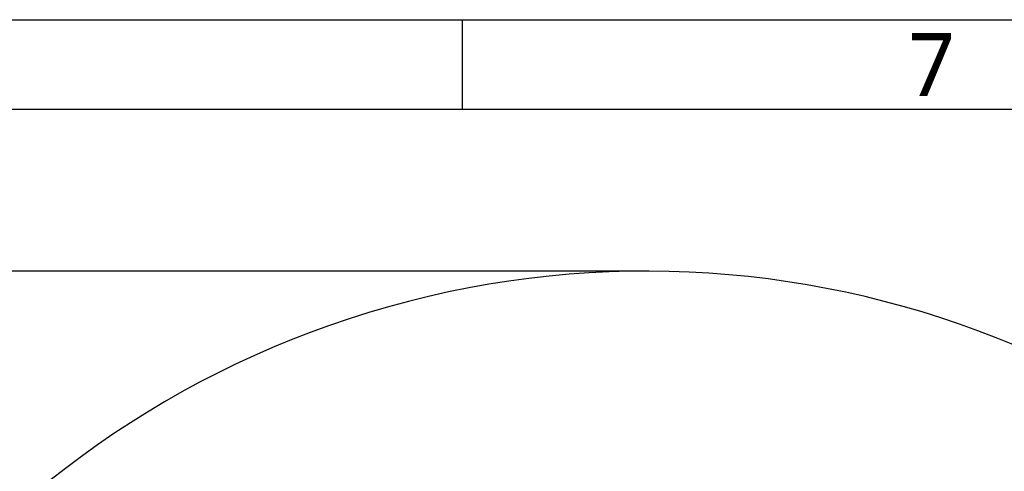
# Model space of a CAD drawing. Header units: millimetres. Extents: x 7426 to 8300, y 124 to 421.
# Tile 133 of 135: x 8170 to 8225, y 395 to 421. Entities that reach past the tile are written whole.
import ezdxf
from ezdxf.enums import TextEntityAlignment as Align

# ---------------------------------------------------------------- set-up
doc = ezdxf.new("R2010")
doc.units = ezdxf.units.MM
doc.linetypes.add('BANKLINE1', pattern=[5.5, 4, -1.5])
doc.layers.add('00_COMPONENTS', color=7, linetype='BANKLINE1')
doc.layers.add('模板', color=7, linetype='Continuous')
doc.styles.add('微软雅黑', font='msyh.ttc')
doc.dimstyles.new('尺寸标注_1_20比例', dxfattribs={"dimtxt": 2.1, "dimasz": 1.7, "dimexe": 0.5, "dimexo": 0.4, "dimgap": 0.5, "dimtad": 1, "dimdec": 1, "dimlfac": 20, "dimdsep": 46, "dimtxsty": '微软雅黑', "dimcen": 0.09, "dimadec": 0, "dimazin": 0, "dimtp": 0.01, "dimtm": 0.01, "dimtfac": 1, "dimtdec": 1, "dimtofl": 0, "dimtmove": 0, "dimatfit": 3, "dimfxl": 1, "dimtolj": 1, "dimarcsym": 0})

# ---------------------------------------------------------------- blocks, each defined once
blk = doc.blocks.new('图纸')
at = {"color": 2}
blk.add_line((7795.66, 1549.22), (7795.66, 1525.22), dxfattribs=at)
for points in [[(6283.66, 123.62), (6283.66, 1549.22), (8299.66, 1549.22), (8299.66, 123.62)], [(6403.66, 147.62), (6403.66, 1525.22), (8275.66, 1525.22), (8275.66, 147.62)]]:
    blk.add_lwpolyline(points, close=True, dxfattribs=at)
at = {"color": 2, "style": '微软雅黑'}
blk.add_text('7', height=16.8, dxfattribs=at).set_placement((7921.66, 1537.22), align=Align.MIDDLE_CENTER)
blk.add_attdef('整机外形图', text='', height=19.2, dxfattribs=at).set_placement((7893.3, 256.65), align=Align.MIDDLE)
at = {"color": 7, "style": '微软雅黑'}
for tag, height, p in [('编号', 19.2, (8134.84, 252.67)), ('比例', 12, (7939.66, 171.62))]:
    blk.add_attdef(tag, text='', height=height, dxfattribs=at).set_placement(p, align=Align.MIDDLE)
at = {"style": '微软雅黑'}
for tag, p in [('当前页', (8047.3, 207.62)), ('总页数', (8192.77, 207.62))]:
    blk.add_attdef(tag, text='', height=12, dxfattribs=at).set_placement(p, align=Align.MIDDLE)
blk = doc.blocks.new('*D1498')
at = {"layer": '00_COMPONENTS', "color": 0, "linetype": 'ByBlock', "lineweight": -2, "ltscale": 20}
for p, q in [((8204.563, 406.576), (8143.417, 406.576)), ((8143.917, 404.876), (8143.917, 329.881)), ((8205.291, 328.181), (8143.417, 328.181))]:
    blk.add_line(p, q, dxfattribs=at)
at = {"layer": '00_COMPONENTS', "color": 0}
for points in [[(8144.201, 404.876), (8143.634, 404.876), (8143.917, 406.576)], [(8143.634, 329.881), (8144.201, 329.881), (8143.917, 328.181)]]:
    blk.add_solid(points, dxfattribs=at)
at = {"layer": 'Defpoints', "color": 0}
for p in [(8204.963, 406.576), (8143.917, 328.181), (8205.691, 328.181)]:
    blk.add_point(p, dxfattribs=at)
at = {"layer": '00_COMPONENTS', "color": 0, "insert": (8142.326, 367.378), "char_height": 2.1, "attachment_point": 5, "rotation": 90, "style": '微软雅黑'}
blk.add_mtext('\\A1;\\A1;1567.9', dxfattribs=at)

msp = doc.modelspace()

# ---------------------------------------------------------------- linework, layer by layer
at = {"layer": '00_COMPONENTS', "linetype": 'ByBlock', "ltscale": 20}
msp.add_arc((8204.9627, 353.1806), 53.3953, 29, 259, dxfattribs=at)

# ---------------------------------------------------------------- block references
at = {"layer": '模板', "xscale": 0.208333, "yscale": 0.208333, "zscale": 0.208333}
msp.add_blockref('图纸', (6570.5639, 97.868), dxfattribs=at)

# ---------------------------------------------------------------- dimensions: what is measured, and where the dimension line sits
at = {"layer": '00_COMPONENTS', "linetype": 'ByBlock', "ltscale": 20}
dim = msp.add_linear_dim(base=(8143.9173, 328.1806), p1=(8204.9627, 406.5759), p2=(8205.6912, 328.1806), angle=90, text='\\A1;1567.9', dimstyle='尺寸标注_1_20比例', dxfattribs=at)
dim.commit()
dim.dimension.update_dxf_attribs({"geometry": '*D1498', "text_midpoint": (8142.326, 367.3783)})

doc.saveas('drawing.dxf')
